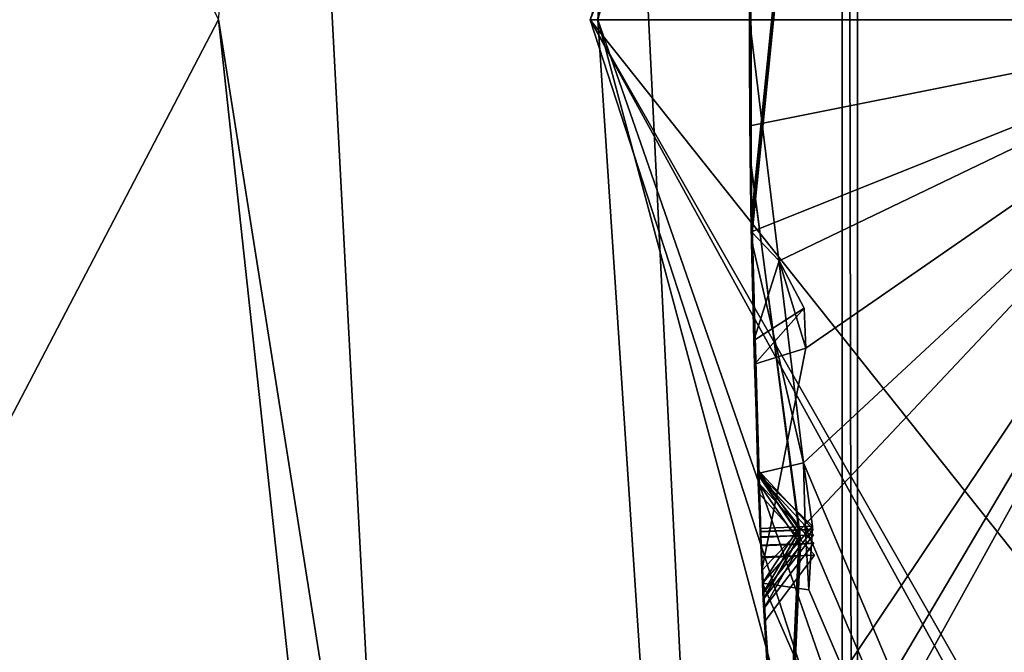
# Model space of a CAD drawing. Header units: millimetres. Extents: x -29 to 28.8, y -75.2 to 10.
# Tile 89 of 256: x -12.2 to -11.3, y -36.4 to -35.8. Entities that reach past the tile are written whole.
import ezdxf

# ---------------------------------------------------------------- set-up
doc = ezdxf.new("R2010")
doc.units = ezdxf.units.MM
doc.header["$LTSCALE"] = 88.413066
for name, color, linetype in [('10', 7, 'CONTINUOUS'), ('103', 7, 'CONTINUOUS'), ('105', 7, 'CONTINUOUS'), ('106', 7, 'CONTINUOUS'), ('107', 7, 'CONTINUOUS'), ('16', 7, 'CONTINUOUS'), ('17', 7, 'CONTINUOUS'), ('2', 7, 'CONTINUOUS'), ('360', 7, 'CONTINUOUS'), ('381', 7, 'CONTINUOUS'), ('382', 7, 'CONTINUOUS'), ('383', 7, 'CONTINUOUS'), ('387', 7, 'CONTINUOUS'), ('388', 7, 'CONTINUOUS'), ('389', 7, 'CONTINUOUS'), ('4', 7, 'CONTINUOUS'), ('437', 7, 'CONTINUOUS'), ('438', 7, 'CONTINUOUS'), ('440', 7, 'CONTINUOUS'), ('443', 7, 'CONTINUOUS'), ('446', 7, 'CONTINUOUS'), ('449', 7, 'CONTINUOUS'), ('580', 7, 'CONTINUOUS'), ('581', 7, 'CONTINUOUS'), ('584', 7, 'CONTINUOUS'), ('587', 7, 'CONTINUOUS'), ('590', 7, 'CONTINUOUS'), ('593', 7, 'CONTINUOUS'), ('596', 7, 'CONTINUOUS'), ('597', 7, 'CONTINUOUS'), ('731', 7, 'CONTINUOUS'), ('738', 7, 'CONTINUOUS')]:
    doc.layers.add(name, color=color, linetype=linetype)

msp = doc.modelspace()

# ---------------------------------------------------------------- linework, layer by layer
at = {"layer": '10', "linetype": 'CONTINUOUS'}
for points in [[(-12, -35.79987, 136.34813), (-12.59838, -36.94705, 140.49336), (-12.59838, -34.65295, 140.49336), (-12, -35.79987, 136.34813)], [(-12, -35.79987, 136.34813), (-11.72131, -38.37115, 135.41174), (-12.59838, -36.94705, 140.49336), (-12, -35.79987, 136.34813)]]:
    msp.add_3dface(points, dxfattribs=at)
at = {"layer": '103', "linetype": 'CONTINUOUS'}
for points in [[(-9.42505, -28.9523, 24.4), (-11.65, -35.8, 24.4), (-9.02061, -29.24646, 24.9), (-9.42505, -28.9523, 24.4)], [(-9.02061, -29.24646, 24.9), (-11.65, -35.8, 24.4), (-11.15, -35.8, 24.9), (-9.02061, -29.24646, 24.9)]]:
    msp.add_3dface(points, dxfattribs=at)
at = {"layer": '105', "linetype": 'CONTINUOUS'}
msp.add_3dface([(-11.15, -35.8, 24.9), (-11.65, -35.8, 24.4), (-9.42505, -42.6477, 24.4), (-11.15, -35.8, 24.9)], dxfattribs=at)
at = {"layer": '106', "linetype": 'CONTINUOUS'}
msp.add_3dface([(-11.65, -35.8, 24.4), (-9.42505, -28.9523, 24.4), (-10.15638, -35.8, -4.1), (-11.65, -35.8, 24.4)], dxfattribs=at)
at = {"layer": '107', "linetype": 'CONTINUOUS'}
for points in [[(-9.42505, -42.6477, 24.4), (-11.65, -35.8, 24.4), (-8.7636, -41.05017, -2.96403), (-9.42505, -42.6477, 24.4)], [(-11.65, -35.8, 24.4), (-10.15638, -35.8, -4.1), (-9.92064, -37.97554, -4.1), (-11.65, -35.8, 24.4)], [(-8.7636, -41.05017, -2.96403), (-11.65, -35.8, 24.4), (-9.22436, -40.05009, -4.1), (-8.7636, -41.05017, -2.96403)], [(-9.22436, -40.05009, -4.1), (-11.65, -35.8, 24.4), (-9.92064, -37.97554, -4.1), (-9.22436, -40.05009, -4.1)]]:
    msp.add_3dface(points, dxfattribs=at)
at = {"layer": '16', "linetype": 'CONTINUOUS'}
for points in [[(-10.08295, -29.97861, 122.73396), (-10.9997, -35.8, 122.5), (-11.64279, -35.8, 122.73396), (-10.08295, -29.97861, 122.73396)], [(-10.08295, -29.97861, 122.73396), (-11.64279, -35.8, 122.73396), (-11.39823, -32.09649, 123.32635), (-10.08295, -29.97861, 122.73396)], [(-11.39823, -32.09649, 123.32635), (-11.64279, -35.8, 122.73396), (-11.39823, -39.50351, 123.32635), (-11.39823, -32.09649, 123.32635)], [(-10.9997, -35.8, 122.5), (-10.46185, -39.19809, 122.5), (-11.64279, -35.8, 122.73396), (-10.9997, -35.8, 122.5)], [(-11.64279, -35.8, 122.73396), (-10.46185, -39.19809, 122.5), (-10.08295, -41.62139, 122.73396), (-11.64279, -35.8, 122.73396)], [(-11.64279, -35.8, 122.73396), (-10.08295, -41.62139, 122.73396), (-11.39823, -39.50351, 123.32635), (-11.64279, -35.8, 122.73396)]]:
    msp.add_3dface(points, dxfattribs=at)
at = {"layer": '17', "linetype": 'CONTINUOUS'}
for points in [[(-11.41268, -39.5082, 123.41251), (-11.41268, -32.0918, 123.41251), (-11.39823, -39.50351, 123.32635), (-11.41268, -39.5082, 123.41251)], [(-11.41268, -32.0918, 123.41251), (-11.39823, -32.09649, 123.32635), (-11.39823, -39.50351, 123.32635), (-11.41268, -32.0918, 123.41251)]]:
    msp.add_3dface(points, dxfattribs=at)
at = {"layer": '2', "linetype": 'CONTINUOUS'}
for points in [[(-10.92108, -17.8, 153.93584), (-12.83901, -17.8, 150.17242), (-10.92003, -54.3, 153.93689), (-10.92108, -17.8, 153.93584)], [(-10.92003, -54.3, 153.93689), (-12.83901, -17.8, 150.17242), (-12.83894, -54.3, 150.17034), (-10.92003, -54.3, 153.93689)]]:
    msp.add_3dface(points, dxfattribs=at)
at = {"layer": '360', "color": 7, "linetype": 'CONTINUOUS', "true_color": 0xe7d0ff}
for points in [[(-9.73153, -31.17443, -24.69828), (-9.47679, -40.99341, -17.00659), (-18.85564, -31.11873, -18.72085), (-9.73153, -31.17443, -24.69828)], [(-18.85564, -31.11873, -18.72085), (-9.47679, -40.99341, -17.00659), (-15.988, -40.80717, -11.46249), (-18.85564, -31.11873, -18.72085)]]:
    msp.add_3dface(points, dxfattribs=at)
at = {"layer": '381', "linetype": 'CONTINUOUS'}
for points in [[(-11, -35.8, -103.9), (-8.89919, -29.33436, -103.9), (-11.4362, -35.2168, -104.35138), (-11, -35.8, -103.9)], [(-11.5, -35.8, -104.4), (-11, -35.8, -103.9), (-11.4362, -35.2168, -104.35138), (-11.5, -35.8, -104.4)], [(-11.49753, -35.56159, -104.4), (-11.5, -35.8, -104.4), (-11.4362, -35.2168, -104.35138), (-11.49753, -35.56159, -104.4)]]:
    msp.add_3dface(points, dxfattribs=at)
at = {"layer": '382', "linetype": 'CONTINUOUS'}
for points in [[(-11.5, -35.8, -114.4), (-11.49865, -35.62356, -113.3625), (-11.49355, -35.41479, -114.4), (-11.5, -35.8, -114.4)], [(-11.49936, -35.92155, -113.87348), (-11.49865, -35.62356, -113.3625), (-11.5, -35.8, -114.4), (-11.49936, -35.92155, -113.87348)], [(-11.49932, -35.9247, -111.6436), (-11.49871, -35.62759, -111.14567), (-11.49922, -35.9339, -112.63841), (-11.49932, -35.9247, -111.6436)], [(-11.4988, -35.63402, -109.00113), (-11.49871, -35.62793, -110.95173), (-11.49927, -35.92981, -110.45475), (-11.4988, -35.63402, -109.00113)], [(-11.49871, -35.62759, -111.14567), (-11.49865, -35.62375, -113.1647), (-11.49922, -35.9339, -112.63841), (-11.49871, -35.62759, -111.14567)], [(-11.49927, -35.92947, -109.47839), (-11.4988, -35.63402, -109.00113), (-11.49927, -35.92981, -110.45475), (-11.49927, -35.92947, -109.47839)], [(-11.49893, -35.64334, -106.95689), (-11.49881, -35.63452, -108.81285), (-11.49918, -35.9375, -108.33605), (-11.49893, -35.64334, -106.95689)], [(-11.49918, -35.93696, -107.40736), (-11.49893, -35.64334, -106.95689), (-11.49918, -35.9375, -108.33605), (-11.49918, -35.93696, -107.40736)], [(-11.4991, -35.65636, -105.03971), (-11.49894, -35.64404, -106.77595), (-11.49906, -35.94672, -106.32788), (-11.4991, -35.65636, -105.03971)], [(-11.49905, -35.94815, -105.45797), (-11.4991, -35.65636, -105.03971), (-11.49906, -35.94672, -106.32788), (-11.49905, -35.94815, -105.45797)], [(-11.49944, -35.68611, -111.04877), (-11.49854, -35.98321, -111.54637), (-11.49845, -35.98864, -110.55033), (-11.49944, -35.68611, -111.04877)], [(-11.49939, -35.6816, -113.26364), (-11.4986, -35.97964, -113.77452), (-11.49841, -35.99142, -112.73765), (-11.49939, -35.6816, -113.26364)], [(-11.4995, -35.69328, -108.9071), (-11.49845, -35.9886, -109.38375), (-11.49832, -35.99644, -108.42951), (-11.4995, -35.69328, -108.9071)], [(-11.4996, -35.70368, -106.8666), (-11.49831, -35.99705, -107.3162), (-11.49814, -36.00676, -106.41738), (-11.4996, -35.70368, -106.8666)], [(-11.49813, -36.00764, -114.4), (-11.49936, -35.92155, -113.87348), (-11.5, -35.8, -114.4), (-11.49813, -36.00764, -114.4)], [(-11.49205, -36.22748, -114.4), (-11.49936, -35.92155, -113.87348), (-11.49813, -36.00764, -114.4), (-11.49205, -36.22748, -114.4)], [(-11.49218, -36.22407, -112.14868), (-11.49932, -35.9247, -111.6436), (-11.49922, -35.9339, -112.63841), (-11.49218, -36.22407, -112.14868)], [(-11.492, -36.22881, -109.96676), (-11.49927, -35.92947, -109.47839), (-11.49927, -35.92981, -110.45475), (-11.492, -36.22881, -109.96676)], [(-11.49174, -36.23588, -107.87213), (-11.49918, -35.93696, -107.40736), (-11.49918, -35.9375, -108.33605), (-11.49174, -36.23588, -107.87213)], [(-11.49135, -36.24584, -105.89212), (-11.49905, -35.94815, -105.45797), (-11.49906, -35.94672, -106.32788), (-11.49135, -36.24584, -105.89212)], [(-11.4986, -35.97964, -113.77452), (-11.49001, -36.2792, -114.28999), (-11.49841, -35.99142, -112.73765), (-11.4986, -35.97964, -113.77452)], [(-11.49854, -35.98321, -111.54637), (-11.48988, -36.28229, -112.05074), (-11.49845, -35.98864, -110.55033), (-11.49854, -35.98321, -111.54637)], [(-11.49845, -35.9886, -109.38375), (-11.48966, -36.28762, -109.87126), (-11.49832, -35.99644, -108.42951), (-11.49845, -35.9886, -109.38375)], [(-11.49845, -35.98864, -110.55033), (-11.48988, -36.28229, -112.05074), (-11.48968, -36.2872, -110.06259), (-11.49845, -35.98864, -110.55033)], [(-11.49841, -35.99142, -112.73765), (-11.49001, -36.2792, -114.28999), (-11.48989, -36.28202, -112.24684), (-11.49841, -35.99142, -112.73765)], [(-11.49832, -35.99644, -108.42951), (-11.48966, -36.28762, -109.87126), (-11.48934, -36.29499, -107.96477), (-11.49832, -35.99644, -108.42951)], [(-11.49831, -35.99705, -107.3162), (-11.48932, -36.29559, -107.77997), (-11.49814, -36.00676, -106.41738), (-11.49831, -35.99705, -107.3162)], [(-11.49814, -36.00676, -106.41738), (-11.48932, -36.29559, -107.77997), (-11.48886, -36.30603, -105.98081), (-11.49814, -36.00676, -106.41738)], [(-11.48989, -36.28202, -112.24684), (-11.49001, -36.2792, -114.28999), (-11.47349, -36.58042, -113.7729), (-11.48989, -36.28202, -112.24684)], [(-11.47356, -36.57935, -112.75248), (-11.48989, -36.28202, -112.24684), (-11.47349, -36.58042, -113.7729), (-11.47356, -36.57935, -112.75248)], [(-11.48968, -36.2872, -110.06259), (-11.48988, -36.28229, -112.05074), (-11.473, -36.58763, -111.53871), (-11.48968, -36.2872, -110.06259)], [(-11.47331, -36.58307, -110.55101), (-11.48968, -36.2872, -110.06259), (-11.473, -36.58763, -111.53871), (-11.47331, -36.58307, -110.55101)], [(-11.48934, -36.29499, -107.96477), (-11.48966, -36.28762, -109.87126), (-11.4728, -36.59051, -109.38204), (-11.48934, -36.29499, -107.96477)], [(-11.47289, -36.5891, -108.42939), (-11.48934, -36.29499, -107.96477), (-11.4728, -36.59051, -109.38204), (-11.47289, -36.5891, -108.42939)], [(-11.48886, -36.30603, -105.98081), (-11.48932, -36.29559, -107.77997), (-11.47225, -36.59842, -107.31603), (-11.48886, -36.30603, -105.98081)], [(-11.47226, -36.59828, -106.41584), (-11.48886, -36.30603, -105.98081), (-11.47225, -36.59842, -107.31603), (-11.47226, -36.59828, -106.41584)], [(-11.48774, -36.3308, -114.4), (-11.44393, -36.93427, -114.4), (-11.46942, -36.63816, -113.87204), (-11.48774, -36.3308, -114.4)], [(-11.4873, -36.34022, -112.14884), (-11.46946, -36.63752, -112.65434), (-11.46891, -36.64509, -111.63713), (-11.4873, -36.34022, -112.14884)], [(-11.48703, -36.346, -109.96702), (-11.46916, -36.6417, -110.45494), (-11.46863, -36.64887, -109.47725), (-11.48703, -36.346, -109.96702)], [(-11.48662, -36.35468, -107.87252), (-11.46865, -36.64851, -108.33637), (-11.46797, -36.65765, -107.4077), (-11.48662, -36.35468, -107.87252)]]:
    msp.add_3dface(points, dxfattribs=at)
at = {"layer": '383', "linetype": 'CONTINUOUS'}
for points in [[(-11.2683, -33.73107, -114.4433), (-11.2583, -33.67209, -114.44236), (-11, -35.8, -114.9), (-11.2683, -33.73107, -114.4433)], [(-11.40343, -34.3128, -114.4), (-11.30943, -33.71509, -114.4), (-11, -35.8, -114.9), (-11.40343, -34.3128, -114.4)], [(-11.30943, -33.71509, -114.4), (-11.2683, -33.73107, -114.4433), (-11, -35.8, -114.9), (-11.30943, -33.71509, -114.4)], [(-11.42209, -34.90952, -114.44326), (-11.40343, -34.3128, -114.4), (-11, -35.8, -114.9), (-11.42209, -34.90952, -114.44326)], [(-11.42748, -34.9693, -114.44236), (-11.42209, -34.90952, -114.44326), (-11, -35.8, -114.9), (-11.42748, -34.9693, -114.44236)], [(-11.43069, -35.02903, -114.4433), (-11.42748, -34.9693, -114.44236), (-11, -35.8, -114.9), (-11.43069, -35.02903, -114.4433)], [(-11.49355, -35.41479, -114.4), (-11.47337, -35.01785, -114.4), (-11, -35.8, -114.9), (-11.49355, -35.41479, -114.4)], [(-11.47337, -35.01785, -114.4), (-11.43069, -35.02903, -114.4433), (-11, -35.8, -114.9), (-11.47337, -35.01785, -114.4)], [(-11.5, -35.8, -114.4), (-11.49355, -35.41479, -114.4), (-11, -35.8, -114.9), (-11.5, -35.8, -114.4)]]:
    msp.add_3dface(points, dxfattribs=at)
at = {"layer": '387', "linetype": 'CONTINUOUS'}
for points in [[(-11, -35.8, -103.9), (-11.5, -35.8, -104.4), (-11.49957, -35.8999, -104.4), (-11, -35.8, -103.9)], [(-11.49826, -35.9998, -104.4), (-11, -35.8, -103.9), (-11.49957, -35.8999, -104.4), (-11.49826, -35.9998, -104.4)], [(-11.47217, -36.02699, -104.37441), (-11, -35.8, -103.9), (-11.49826, -35.9998, -104.4), (-11.47217, -36.02699, -104.37441)], [(-11.47787, -36.51304, -104.4), (-11, -35.8, -103.9), (-11.48829, -36.31874, -104.4), (-11.47787, -36.51304, -104.4)], [(-11.48829, -36.31874, -104.4), (-11, -35.8, -103.9), (-11.44693, -36.1094, -104.35145), (-11.48829, -36.31874, -104.4)], [(-11.42813, -36.52422, -104.35138), (-11, -35.8, -103.9), (-11.47787, -36.51304, -104.4), (-11.42813, -36.52422, -104.35138)], [(-11.44693, -36.1094, -104.35145), (-11, -35.8, -103.9), (-11.47217, -36.02699, -104.37441), (-11.44693, -36.1094, -104.35145)], [(-11.44, -36.97318, -104.4), (-11, -35.8, -103.9), (-11.44626, -36.60777, -104.37473), (-11.44, -36.97318, -104.4)], [(-11.44626, -36.60777, -104.37473), (-11, -35.8, -103.9), (-11.42813, -36.52422, -104.35138), (-11.44626, -36.60777, -104.37473)], [(-11.40054, -37.30919, -104.4), (-11, -35.8, -103.9), (-11.44, -36.97318, -104.4), (-11.40054, -37.30919, -104.4)], [(-11.37152, -37.33323, -104.37441), (-11, -35.8, -103.9), (-11.40054, -37.30919, -104.4), (-11.37152, -37.33323, -104.37441)], [(-11.33705, -37.41223, -104.35145), (-11, -35.8, -103.9), (-11.37152, -37.33323, -104.37441), (-11.33705, -37.41223, -104.35145)], [(-11.32178, -37.81676, -104.4), (-11, -35.8, -103.9), (-11.35428, -37.62491, -104.4), (-11.32178, -37.81676, -104.4)], [(-11.35428, -37.62491, -104.4), (-11, -35.8, -103.9), (-11.33705, -37.41223, -104.35145), (-11.35428, -37.62491, -104.4)], [(-11.27109, -37.8222, -104.35138), (-11, -35.8, -103.9), (-11.32178, -37.81676, -104.4), (-11.27109, -37.8222, -104.35138)], [(-11.2317, -38.26959, -104.4), (-11, -35.8, -103.9), (-11.27109, -37.8222, -104.35138), (-11.2317, -38.26959, -104.4)], [(-11.49543, -36.12429, -104.4), (-11.48829, -36.31874, -104.4), (-11.44693, -36.1094, -104.35145), (-11.49543, -36.12429, -104.4)]]:
    msp.add_3dface(points, dxfattribs=at)
at = {"layer": '388', "linetype": 'CONTINUOUS'}
for points in [[(-11.5, -35.8, -104.4), (-11.49753, -35.56159, -104.4), (-11.49911, -35.65731, -104.86758), (-11.5, -35.8, -104.4)], [(-11.5, -35.8, -104.4), (-11.49911, -35.65731, -104.86758), (-11.49996, -35.82927, -104.63146), (-11.5, -35.8, -104.4)], [(-11.49971, -35.71826, -104.95393), (-11.49809, -36.00966, -105.37115), (-11.49946, -35.91115, -104.6889), (-11.49971, -35.71826, -104.95393)], [(-11.49957, -35.8999, -104.4), (-11.5, -35.8, -104.4), (-11.49996, -35.82927, -104.63146), (-11.49957, -35.8999, -104.4)], [(-11.49826, -35.9998, -104.4), (-11.49957, -35.8999, -104.4), (-11.49996, -35.82927, -104.63146), (-11.49826, -35.9998, -104.4)], [(-11.49946, -35.91115, -104.6889), (-11.49809, -36.00966, -105.37115), (-11.49603, -36.10217, -104.4298), (-11.49946, -35.91115, -104.6889)], [(-11.49809, -36.00966, -105.37115), (-11.48883, -36.30685, -105.80411), (-11.49603, -36.10217, -104.4298), (-11.49809, -36.00966, -105.37115)], [(-11.49603, -36.10217, -104.4298), (-11.48883, -36.30685, -105.80411), (-11.49543, -36.12429, -104.4), (-11.49603, -36.10217, -104.4298)], [(-11.48829, -36.31874, -104.4), (-11.49543, -36.12429, -104.4), (-11.48883, -36.30685, -105.80411), (-11.48829, -36.31874, -104.4)], [(-11.48829, -36.31874, -104.4), (-11.48883, -36.30685, -105.80411), (-11.47144, -36.60998, -105.37111), (-11.48829, -36.31874, -104.4)], [(-11.47787, -36.51304, -104.4), (-11.48829, -36.31874, -104.4), (-11.47144, -36.60998, -105.37111), (-11.47787, -36.51304, -104.4)], [(-11.48601, -36.36701, -105.89269), (-11.46788, -36.65885, -106.32673), (-11.46701, -36.67045, -105.45856), (-11.48601, -36.36701, -105.89269)]]:
    msp.add_3dface(points, dxfattribs=at)
at = {"layer": '389', "linetype": 'CONTINUOUS'}
for points in [[(-11.49813, -36.00764, -114.4), (-11.5, -35.8, -114.4), (-11.44914, -36.21734, -114.44326), (-11.49813, -36.00764, -114.4)], [(-11.5, -35.8, -114.4), (-11, -35.8, -114.9), (-11.44914, -36.21734, -114.44326), (-11.5, -35.8, -114.4)], [(-11, -35.8, -114.9), (-8.89919, -42.26564, -114.9), (-11.44914, -36.21734, -114.44326), (-11, -35.8, -114.9)], [(-11.49205, -36.22748, -114.4), (-11.49813, -36.00764, -114.4), (-11.44914, -36.21734, -114.44326), (-11.49205, -36.22748, -114.4)], [(-11.44914, -36.21734, -114.44326), (-8.89919, -42.26564, -114.9), (-11.44769, -36.27734, -114.44236), (-11.44914, -36.21734, -114.44326)], [(-11.44769, -36.27734, -114.44236), (-8.89919, -42.26564, -114.9), (-11.44406, -36.33705, -114.4433), (-11.44769, -36.27734, -114.44236)], [(-11.44393, -36.93427, -114.4), (-11.48774, -36.3308, -114.4), (-8.89919, -42.26564, -114.9), (-11.44393, -36.93427, -114.4)], [(-8.89919, -42.26564, -114.9), (-11.48774, -36.3308, -114.4), (-11.44406, -36.33705, -114.4433), (-8.89919, -42.26564, -114.9)]]:
    msp.add_3dface(points, dxfattribs=at)
at = {"layer": '4', "linetype": 'CONTINUOUS'}
for points in [[(-11.41268, -39.5082, 123.41251), (-11.72131, -33.22885, 135.41174), (-11.41268, -32.0918, 123.41251), (-11.41268, -39.5082, 123.41251)], [(-12, -35.79987, 136.34813), (-11.72131, -33.22885, 135.41174), (-11.41268, -39.5082, 123.41251), (-12, -35.79987, 136.34813)], [(-11.72131, -38.37115, 135.41174), (-12, -35.79987, 136.34813), (-11.41268, -39.5082, 123.41251), (-11.72131, -38.37115, 135.41174)]]:
    msp.add_3dface(points, dxfattribs=at)
at = {"layer": '437', "linetype": 'CONTINUOUS'}
for points in [[(-11.4986, -35.97964, -113.77452), (-11.49939, -35.6816, -113.26364), (-11.49865, -35.62356, -113.3625), (-11.4986, -35.97964, -113.77452)], [(-11.4986, -35.97964, -113.77452), (-11.49865, -35.62356, -113.3625), (-11.49936, -35.92155, -113.87348), (-11.4986, -35.97964, -113.77452)], [(-11.49001, -36.2792, -114.28999), (-11.4986, -35.97964, -113.77452), (-11.49936, -35.92155, -113.87348), (-11.49001, -36.2792, -114.28999)], [(-11.49001, -36.2792, -114.28999), (-11.49936, -35.92155, -113.87348), (-11.49205, -36.22748, -114.4), (-11.49001, -36.2792, -114.28999)], [(-11.49001, -36.2792, -114.28999), (-11.49205, -36.22748, -114.4), (-11.45298, -36.27764, -114.32261), (-11.49001, -36.2792, -114.28999)], [(-11.49205, -36.22748, -114.4), (-11.44056, -36.27706, -114.40353), (-11.45298, -36.27764, -114.32261), (-11.49205, -36.22748, -114.4)]]:
    msp.add_3dface(points, dxfattribs=at)
at = {"layer": '438', "linetype": 'CONTINUOUS'}
for points in [[(-11.44406, -36.33705, -114.4433), (-11.48774, -36.3308, -114.4), (-11.44056, -36.27706, -114.40353), (-11.44406, -36.33705, -114.4433)], [(-11.44769, -36.27734, -114.44236), (-11.44406, -36.33705, -114.4433), (-11.44056, -36.27706, -114.40353), (-11.44769, -36.27734, -114.44236)]]:
    msp.add_3dface(points, dxfattribs=at)
at = {"layer": '440', "linetype": 'CONTINUOUS'}
for points in [[(-11.49871, -35.62759, -111.14567), (-11.49854, -35.98321, -111.54637), (-11.49944, -35.68611, -111.04877), (-11.49871, -35.62759, -111.14567)], [(-11.49871, -35.62759, -111.14567), (-11.49932, -35.9247, -111.6436), (-11.49854, -35.98321, -111.54637), (-11.49871, -35.62759, -111.14567)], [(-11.49932, -35.9247, -111.6436), (-11.49218, -36.22407, -112.14868), (-11.48988, -36.28229, -112.05074), (-11.49932, -35.9247, -111.6436)], [(-11.49932, -35.9247, -111.6436), (-11.48988, -36.28229, -112.05074), (-11.49854, -35.98321, -111.54637), (-11.49932, -35.9247, -111.6436)], [(-11.48988, -36.28229, -112.05074), (-11.49218, -36.22407, -112.14868), (-11.45267, -36.28068, -112.08328), (-11.48988, -36.28229, -112.05074)], [(-11.49218, -36.22407, -112.14868), (-11.43993, -36.28006, -112.14875), (-11.45267, -36.28068, -112.08328), (-11.49218, -36.22407, -112.14868)], [(-11.48989, -36.28202, -112.24684), (-11.4873, -36.34022, -112.14884), (-11.45295, -36.28051, -112.21486), (-11.48989, -36.28202, -112.24684)], [(-11.48989, -36.28202, -112.24684), (-11.47356, -36.57935, -112.75248), (-11.46946, -36.63752, -112.65434), (-11.48989, -36.28202, -112.24684)], [(-11.48989, -36.28202, -112.24684), (-11.46946, -36.63752, -112.65434), (-11.4873, -36.34022, -112.14884), (-11.48989, -36.28202, -112.24684)], [(-11.43993, -36.28006, -112.14875), (-11.45295, -36.28051, -112.21486), (-11.4873, -36.34022, -112.14884), (-11.43993, -36.28006, -112.14875)]]:
    msp.add_3dface(points, dxfattribs=at)
at = {"layer": '443', "linetype": 'CONTINUOUS'}
for points in [[(-11.4988, -35.63402, -109.00113), (-11.49845, -35.9886, -109.38375), (-11.4995, -35.69328, -108.9071), (-11.4988, -35.63402, -109.00113)], [(-11.4988, -35.63402, -109.00113), (-11.49927, -35.92947, -109.47839), (-11.49845, -35.9886, -109.38375), (-11.4988, -35.63402, -109.00113)], [(-11.49927, -35.92947, -109.47839), (-11.492, -36.22881, -109.96676), (-11.48966, -36.28762, -109.87126), (-11.49927, -35.92947, -109.47839)], [(-11.49927, -35.92947, -109.47839), (-11.48966, -36.28762, -109.87126), (-11.49845, -35.9886, -109.38375), (-11.49927, -35.92947, -109.47839)], [(-11.48966, -36.28762, -109.87126), (-11.492, -36.22881, -109.96676), (-11.45221, -36.28596, -109.90351), (-11.48966, -36.28762, -109.87126)], [(-11.492, -36.22881, -109.96676), (-11.4397, -36.28529, -109.96688), (-11.45221, -36.28596, -109.90351), (-11.492, -36.22881, -109.96676)], [(-11.48968, -36.2872, -110.06259), (-11.48703, -36.346, -109.96702), (-11.45282, -36.2857, -110.03159), (-11.48968, -36.2872, -110.06259)], [(-11.48968, -36.2872, -110.06259), (-11.47331, -36.58307, -110.55101), (-11.46916, -36.6417, -110.45494), (-11.48968, -36.2872, -110.06259)], [(-11.48968, -36.2872, -110.06259), (-11.46916, -36.6417, -110.45494), (-11.48703, -36.346, -109.96702), (-11.48968, -36.2872, -110.06259)], [(-11.4397, -36.28529, -109.96688), (-11.45282, -36.2857, -110.03159), (-11.48703, -36.346, -109.96702), (-11.4397, -36.28529, -109.96688)]]:
    msp.add_3dface(points, dxfattribs=at)
at = {"layer": '446', "linetype": 'CONTINUOUS'}
for points in [[(-11.49893, -35.64334, -106.95689), (-11.49831, -35.99705, -107.3162), (-11.4996, -35.70368, -106.8666), (-11.49893, -35.64334, -106.95689)], [(-11.49893, -35.64334, -106.95689), (-11.49918, -35.93696, -107.40736), (-11.49831, -35.99705, -107.3162), (-11.49893, -35.64334, -106.95689)], [(-11.49918, -35.93696, -107.40736), (-11.49174, -36.23588, -107.87213), (-11.48932, -36.29559, -107.77997), (-11.49918, -35.93696, -107.40736)], [(-11.49918, -35.93696, -107.40736), (-11.48932, -36.29559, -107.77997), (-11.49831, -35.99705, -107.3162), (-11.49918, -35.93696, -107.40736)], [(-11.48932, -36.29559, -107.77997), (-11.49174, -36.23588, -107.87213), (-11.45202, -36.29386, -107.81075), (-11.48932, -36.29559, -107.77997)], [(-11.49174, -36.23588, -107.87213), (-11.43937, -36.29313, -107.87231), (-11.45202, -36.29386, -107.81075), (-11.49174, -36.23588, -107.87213)], [(-11.43937, -36.29313, -107.87231), (-11.48934, -36.29499, -107.96477), (-11.48662, -36.35468, -107.87252), (-11.43937, -36.29313, -107.87231)], [(-11.48934, -36.29499, -107.96477), (-11.47289, -36.5891, -108.42939), (-11.46865, -36.64851, -108.33637), (-11.48934, -36.29499, -107.96477)], [(-11.48934, -36.29499, -107.96477), (-11.46865, -36.64851, -108.33637), (-11.48662, -36.35468, -107.87252), (-11.48934, -36.29499, -107.96477)]]:
    msp.add_3dface(points, dxfattribs=at)
at = {"layer": '449', "linetype": 'CONTINUOUS'}
for points in [[(-11.4991, -35.65636, -105.03971), (-11.49809, -36.00966, -105.37115), (-11.49971, -35.71826, -104.95393), (-11.4991, -35.65636, -105.03971)], [(-11.4991, -35.65636, -105.03971), (-11.49905, -35.94815, -105.45797), (-11.49809, -36.00966, -105.37115), (-11.4991, -35.65636, -105.03971)], [(-11.49905, -35.94815, -105.45797), (-11.49135, -36.24584, -105.89212), (-11.48883, -36.30685, -105.80411), (-11.49905, -35.94815, -105.45797)], [(-11.49905, -35.94815, -105.45797), (-11.48883, -36.30685, -105.80411), (-11.49809, -36.00966, -105.37115), (-11.49905, -35.94815, -105.45797)], [(-11.49135, -36.24584, -105.89212), (-11.43888, -36.30423, -105.89239), (-11.48883, -36.30685, -105.80411), (-11.49135, -36.24584, -105.89212)], [(-11.48886, -36.30603, -105.98081), (-11.48601, -36.36701, -105.89269), (-11.43888, -36.30423, -105.89239), (-11.48886, -36.30603, -105.98081)], [(-11.48886, -36.30603, -105.98081), (-11.47226, -36.59828, -106.41584), (-11.46788, -36.65885, -106.32673), (-11.48886, -36.30603, -105.98081)], [(-11.48886, -36.30603, -105.98081), (-11.46788, -36.65885, -106.32673), (-11.48601, -36.36701, -105.89269), (-11.48886, -36.30603, -105.98081)]]:
    msp.add_3dface(points, dxfattribs=at)
at = {"layer": '580', "linetype": 'CONTINUOUS'}
for points in [[(-11.44693, -36.1094, -104.35145), (-11.47217, -36.02699, -104.37441), (-11.44858, -36.07159, -104.40791), (-11.44693, -36.1094, -104.35145)], [(-11.49603, -36.10217, -104.4298), (-11.49543, -36.12429, -104.4), (-11.44858, -36.07159, -104.40791), (-11.49603, -36.10217, -104.4298)], [(-11.49543, -36.12429, -104.4), (-11.44693, -36.1094, -104.35145), (-11.44858, -36.07159, -104.40791), (-11.49543, -36.12429, -104.4)]]:
    msp.add_3dface(points, dxfattribs=at)
at = {"layer": '581', "linetype": 'CONTINUOUS'}
for points in [[(-11.49996, -35.82927, -104.63146), (-11.49911, -35.65731, -104.86758), (-11.49946, -35.91115, -104.6889), (-11.49996, -35.82927, -104.63146)], [(-11.49971, -35.71826, -104.95393), (-11.49946, -35.91115, -104.6889), (-11.49911, -35.65731, -104.86758), (-11.49971, -35.71826, -104.95393)], [(-11.49826, -35.9998, -104.4), (-11.49996, -35.82927, -104.63146), (-11.49946, -35.91115, -104.6889), (-11.49826, -35.9998, -104.4)], [(-11.49826, -35.9998, -104.4), (-11.49946, -35.91115, -104.6889), (-11.49603, -36.10217, -104.4298), (-11.49826, -35.9998, -104.4)], [(-11.47217, -36.02699, -104.37441), (-11.49826, -35.9998, -104.4), (-11.49603, -36.10217, -104.4298), (-11.47217, -36.02699, -104.37441)], [(-11.47217, -36.02699, -104.37441), (-11.49603, -36.10217, -104.4298), (-11.44858, -36.07159, -104.40791), (-11.47217, -36.02699, -104.37441)]]:
    msp.add_3dface(points, dxfattribs=at)
at = {"layer": '584', "linetype": 'CONTINUOUS'}
for points in [[(-11.4996, -35.70368, -106.8666), (-11.49814, -36.00676, -106.41738), (-11.46185, -35.64442, -106.80563), (-11.4996, -35.70368, -106.8666)], [(-11.49906, -35.94672, -106.32788), (-11.49894, -35.64404, -106.77595), (-11.49814, -36.00676, -106.41738), (-11.49906, -35.94672, -106.32788)], [(-11.49814, -36.00676, -106.41738), (-11.49894, -35.64404, -106.77595), (-11.46185, -35.64442, -106.80563), (-11.49814, -36.00676, -106.41738)], [(-11.49135, -36.24584, -105.89212), (-11.49906, -35.94672, -106.32788), (-11.48886, -36.30603, -105.98081), (-11.49135, -36.24584, -105.89212)], [(-11.49906, -35.94672, -106.32788), (-11.49814, -36.00676, -106.41738), (-11.48886, -36.30603, -105.98081), (-11.49906, -35.94672, -106.32788)], [(-11.43888, -36.30423, -105.89239), (-11.49135, -36.24584, -105.89212), (-11.48886, -36.30603, -105.98081), (-11.43888, -36.30423, -105.89239)], [(-11.48601, -36.36701, -105.89269), (-11.48883, -36.30685, -105.80411), (-11.43888, -36.30423, -105.89239), (-11.48601, -36.36701, -105.89269)], [(-11.47144, -36.60998, -105.37111), (-11.48883, -36.30685, -105.80411), (-11.46701, -36.67045, -105.45856), (-11.47144, -36.60998, -105.37111)], [(-11.48601, -36.36701, -105.89269), (-11.46701, -36.67045, -105.45856), (-11.48883, -36.30685, -105.80411), (-11.48601, -36.36701, -105.89269)]]:
    msp.add_3dface(points, dxfattribs=at)
at = {"layer": '587', "linetype": 'CONTINUOUS'}
for points in [[(-11.4995, -35.69328, -108.9071), (-11.49832, -35.99644, -108.42951), (-11.46132, -35.63496, -108.84456), (-11.4995, -35.69328, -108.9071)], [(-11.49918, -35.9375, -108.33605), (-11.49881, -35.63452, -108.81285), (-11.49832, -35.99644, -108.42951), (-11.49918, -35.9375, -108.33605)], [(-11.49832, -35.99644, -108.42951), (-11.49881, -35.63452, -108.81285), (-11.46132, -35.63496, -108.84456), (-11.49832, -35.99644, -108.42951)], [(-11.49174, -36.23588, -107.87213), (-11.49918, -35.9375, -108.33605), (-11.48934, -36.29499, -107.96477), (-11.49174, -36.23588, -107.87213)], [(-11.49918, -35.9375, -108.33605), (-11.49832, -35.99644, -108.42951), (-11.48934, -36.29499, -107.96477), (-11.49918, -35.9375, -108.33605)], [(-11.48934, -36.29499, -107.96477), (-11.43937, -36.29313, -107.87231), (-11.49174, -36.23588, -107.87213), (-11.48934, -36.29499, -107.96477)], [(-11.46797, -36.65765, -107.4077), (-11.48932, -36.29559, -107.77997), (-11.45202, -36.29386, -107.81075), (-11.46797, -36.65765, -107.4077)], [(-11.47225, -36.59842, -107.31603), (-11.48932, -36.29559, -107.77997), (-11.46797, -36.65765, -107.4077), (-11.47225, -36.59842, -107.31603)], [(-11.43937, -36.29313, -107.87231), (-11.48662, -36.35468, -107.87252), (-11.45202, -36.29386, -107.81075), (-11.43937, -36.29313, -107.87231)], [(-11.48662, -36.35468, -107.87252), (-11.46797, -36.65765, -107.4077), (-11.45202, -36.29386, -107.81075), (-11.48662, -36.35468, -107.87252)]]:
    msp.add_3dface(points, dxfattribs=at)
at = {"layer": '590', "linetype": 'CONTINUOUS'}
for points in [[(-11.49944, -35.68611, -111.04877), (-11.49845, -35.98864, -110.55033), (-11.46133, -35.62843, -110.98421), (-11.49944, -35.68611, -111.04877)], [(-11.49927, -35.92981, -110.45475), (-11.49871, -35.62793, -110.95173), (-11.49845, -35.98864, -110.55033), (-11.49927, -35.92981, -110.45475)], [(-11.49845, -35.98864, -110.55033), (-11.49871, -35.62793, -110.95173), (-11.46133, -35.62843, -110.98421), (-11.49845, -35.98864, -110.55033)], [(-11.492, -36.22881, -109.96676), (-11.49927, -35.92981, -110.45475), (-11.45282, -36.2857, -110.03159), (-11.492, -36.22881, -109.96676)], [(-11.49927, -35.92981, -110.45475), (-11.49845, -35.98864, -110.55033), (-11.48968, -36.2872, -110.06259), (-11.49927, -35.92981, -110.45475)], [(-11.49927, -35.92981, -110.45475), (-11.48968, -36.2872, -110.06259), (-11.45282, -36.2857, -110.03159), (-11.49927, -35.92981, -110.45475)], [(-11.45282, -36.2857, -110.03159), (-11.4397, -36.28529, -109.96688), (-11.492, -36.22881, -109.96676), (-11.45282, -36.2857, -110.03159)], [(-11.46863, -36.64887, -109.47725), (-11.48966, -36.28762, -109.87126), (-11.45221, -36.28596, -109.90351), (-11.46863, -36.64887, -109.47725)], [(-11.4728, -36.59051, -109.38204), (-11.48966, -36.28762, -109.87126), (-11.46863, -36.64887, -109.47725), (-11.4728, -36.59051, -109.38204)], [(-11.4397, -36.28529, -109.96688), (-11.48703, -36.346, -109.96702), (-11.45221, -36.28596, -109.90351), (-11.4397, -36.28529, -109.96688)], [(-11.48703, -36.346, -109.96702), (-11.46863, -36.64887, -109.47725), (-11.45221, -36.28596, -109.90351), (-11.48703, -36.346, -109.96702)]]:
    msp.add_3dface(points, dxfattribs=at)
at = {"layer": '593', "linetype": 'CONTINUOUS'}
for points in [[(-11.49939, -35.6816, -113.26364), (-11.49841, -35.99142, -112.73765), (-11.46148, -35.62429, -113.19734), (-11.49939, -35.6816, -113.26364)], [(-11.49922, -35.9339, -112.63841), (-11.49865, -35.62375, -113.1647), (-11.49841, -35.99142, -112.73765), (-11.49922, -35.9339, -112.63841)], [(-11.49841, -35.99142, -112.73765), (-11.49865, -35.62375, -113.1647), (-11.46148, -35.62429, -113.19734), (-11.49841, -35.99142, -112.73765)], [(-11.49218, -36.22407, -112.14868), (-11.49922, -35.9339, -112.63841), (-11.45295, -36.28051, -112.21486), (-11.49218, -36.22407, -112.14868)], [(-11.49922, -35.9339, -112.63841), (-11.49841, -35.99142, -112.73765), (-11.48989, -36.28202, -112.24684), (-11.49922, -35.9339, -112.63841)], [(-11.49922, -35.9339, -112.63841), (-11.48989, -36.28202, -112.24684), (-11.45295, -36.28051, -112.21486), (-11.49922, -35.9339, -112.63841)], [(-11.45295, -36.28051, -112.21486), (-11.43993, -36.28006, -112.14875), (-11.49218, -36.22407, -112.14868), (-11.45295, -36.28051, -112.21486)], [(-11.46891, -36.64509, -111.63713), (-11.48988, -36.28229, -112.05074), (-11.45267, -36.28068, -112.08328), (-11.46891, -36.64509, -111.63713)], [(-11.473, -36.58763, -111.53871), (-11.48988, -36.28229, -112.05074), (-11.46891, -36.64509, -111.63713), (-11.473, -36.58763, -111.53871)], [(-11.43993, -36.28006, -112.14875), (-11.4873, -36.34022, -112.14884), (-11.45267, -36.28068, -112.08328), (-11.43993, -36.28006, -112.14875)], [(-11.4873, -36.34022, -112.14884), (-11.46891, -36.64509, -111.63713), (-11.45267, -36.28068, -112.08328), (-11.4873, -36.34022, -112.14884)]]:
    msp.add_3dface(points, dxfattribs=at)
at = {"layer": '596', "linetype": 'CONTINUOUS'}
for points in [[(-11.46942, -36.63816, -113.87204), (-11.49001, -36.2792, -114.28999), (-11.45298, -36.27764, -114.32261), (-11.46942, -36.63816, -113.87204)], [(-11.47349, -36.58042, -113.7729), (-11.49001, -36.2792, -114.28999), (-11.46942, -36.63816, -113.87204), (-11.47349, -36.58042, -113.7729)], [(-11.45298, -36.27764, -114.32261), (-11.44056, -36.27706, -114.40353), (-11.48774, -36.3308, -114.4), (-11.45298, -36.27764, -114.32261)], [(-11.48774, -36.3308, -114.4), (-11.46942, -36.63816, -113.87204), (-11.45298, -36.27764, -114.32261), (-11.48774, -36.3308, -114.4)]]:
    msp.add_3dface(points, dxfattribs=at)
at = {"layer": '597', "linetype": 'CONTINUOUS'}
for points in [[(-11.44914, -36.21734, -114.44326), (-11.44056, -36.27706, -114.40353), (-11.49205, -36.22748, -114.4), (-11.44914, -36.21734, -114.44326)], [(-11.44914, -36.21734, -114.44326), (-11.44769, -36.27734, -114.44236), (-11.44056, -36.27706, -114.40353), (-11.44914, -36.21734, -114.44326)]]:
    msp.add_3dface(points, dxfattribs=at)
at = {"layer": '731', "linetype": 'CONTINUOUS'}
for points in [[(-11.704, -42.29534, 12.4159), (-12.95131, -35.37715, 12.04876), (-13.14236, -35.43438, 12.39236), (-11.704, -42.29534, 12.4159)], [(-11.66569, -42.27566, 12.38368), (-12.95131, -35.37715, 12.04876), (-11.704, -42.29534, 12.4159), (-11.66569, -42.27566, 12.38368)], [(-11.51315, -42.19741, 12.08883), (-12.95131, -35.37715, 12.04876), (-11.66569, -42.27566, 12.38368), (-11.51315, -42.19741, 12.08883)], [(-11.74242, -42.31507, 12.44168), (-13.14236, -35.43438, 12.39236), (-13.17396, -38.97389, 12.5), (-11.74242, -42.31507, 12.44168)], [(-11.704, -42.29534, 12.4159), (-13.14236, -35.43438, 12.39236), (-11.74242, -42.31507, 12.44168), (-11.704, -42.29534, 12.4159)]]:
    msp.add_3dface(points, dxfattribs=at)
at = {"layer": '738', "color": 7, "linetype": 'CONTINUOUS', "true_color": 0xe7d0ff}
for points in [[(-11.51315, -42.19741, 12.08883), (-9.0669, -30.67138, -24.34743), (-12.95131, -35.37715, 12.04876), (-11.51315, -42.19741, 12.08883)], [(-8.26842, -35.04203, -21.99836), (-9.0669, -30.67138, -24.34743), (-11.51315, -42.19741, 12.08883), (-8.26842, -35.04203, -21.99836)], [(-8.26842, -35.04203, -21.99836), (-11.51315, -42.19741, 12.08883), (-10.94724, -42.88234, 11.2411), (-8.26842, -35.04203, -21.99836)]]:
    msp.add_3dface(points, dxfattribs=at)

doc.saveas('drawing.dxf')
